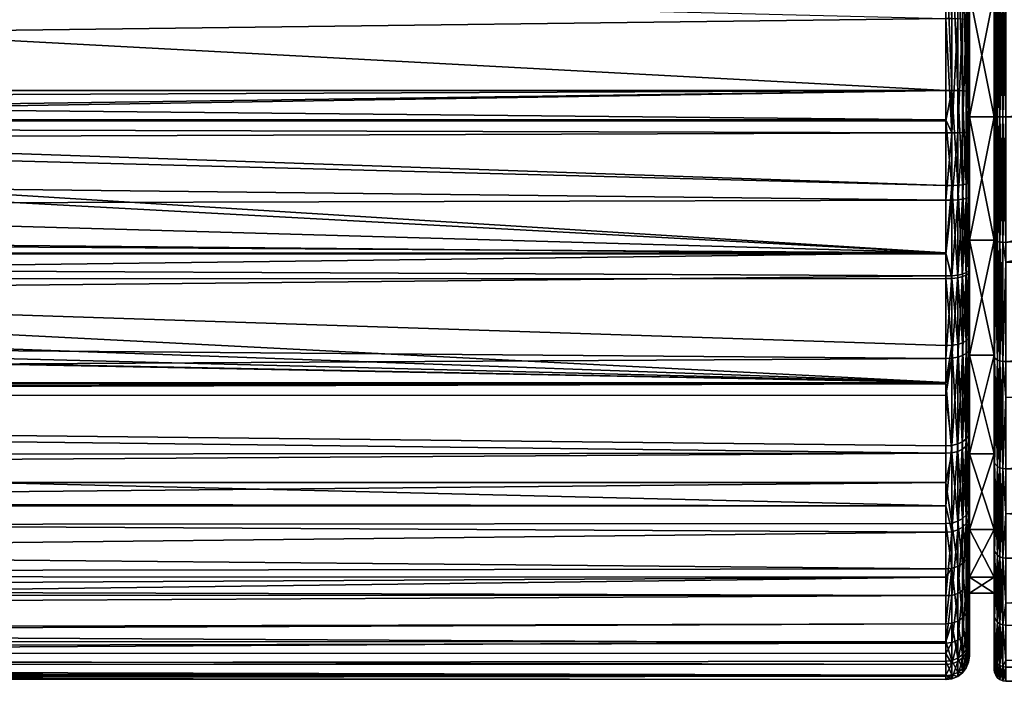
# Model space of a CAD drawing. Extents: x -0.145 to 0.145, y -0.108 to 0.015.
# Tile 57 of 84: x 0.057 to 0.099, y -0.108 to -0.079. Entities that reach past the tile are written whole.
import ezdxf

# ---------------------------------------------------------------- set-up
doc = ezdxf.new("R2010")
doc.units = 0
doc.layers.add('7460-33(2020)-1@7460-33(2020)', color=7, linetype='CONTINUOUS')

msp = doc.modelspace()

# ---------------------------------------------------------------- meshes
at = {"layer": '7460-33(2020)-1@7460-33(2020)'}
mesh = msp.add_polyface(dxfattribs=at)
corners = [(0.09615, -0.052182, 0.018816), (0.080468, -0.051154, 0.017479), (0.081018, -0.051104, 0.017392), (0.077925, -0.05133, 0.017765), (0.074436, -0.051395, 0.017864), (0.075377, -0.051399, 0.01787), (0.09615, -0.051604, -0.017727), (0.077748, -0.051338, -0.017372), (0.075152, -0.051399, -0.017465), (0.080323, -0.051166, -0.017094), (0.08216, -0.050987, -0.016776), (0.09615, -0.083731, -0.023735), (0.016319, -0.083733, -0.023807), (0.09615, -0.086475, -0.023631), (0.09615, -0.089338, -0.023032), (0.009839, -0.090447, -0.022798), (0.09615, -0.090432, -0.022803), (0.09615, -0.093284, -0.021749), (0.09615, -0.094853, -0.020834), (0.016882, -0.06952, -0.022759), (0.09615, -0.069521, -0.022757), (0.09615, -0.069287, -0.022735), (0.09615, -0.062746, -0.021886), (0.09615, -0.05665, -0.020898), (0.015006, -0.065946, -0.022328), (0.09615, -0.075851, -0.023368), (0.018006, -0.078254, -0.023546), (0.09615, -0.082434, -0.023785), (0.018028, -0.073938, -0.023206), (0.068871, -0.050447, 0.016399), (0.068481, -0.051024, 0.017249), (0.068381, -0.051012, 0.017226), (0.065871, -0.050723, 0.016636), (0.06928, -0.051103, 0.017392), (0.06962, -0.050518, 0.016559), (0.071852, -0.051302, 0.017722), (0.072039, -0.050699, 0.016932), (0.074476, -0.050785, 0.017094), (0.081829, -0.051016, 0.017224), (0.080679, -0.050518, 0.016559), (0.075365, -0.050789, 0.017101), (0.083114, -0.050272, 0.015956), (0.083623, -0.050821, 0.01685), (0.077769, -0.050725, 0.016982), (0.080162, -0.050563, 0.016658), (0.084153, -0.05016, -0.015216), (0.084741, -0.050684, -0.01614), (0.085154, -0.050634, -0.015998), (0.081748, -0.050415, -0.015918), (0.080026, -0.050574, -0.016276), (0.077602, -0.050733, -0.016591), (0.068217, -0.050996, -0.016791), (0.068885, -0.051065, -0.016918), (0.06925, -0.050483, -0.016077), (0.075152, -0.050789, -0.016696), (0.073976, -0.051387, -0.017446), (0.074042, -0.050778, -0.016675), (0.074106, -0.050051, -0.016014), (0.068623, -0.050422, -0.015935), (0.065639, -0.050695, -0.016163), (0.066222, -0.050168, -0.015242), (0.065152, -0.050634, -0.015998), (0.071635, -0.050675, -0.016479), (0.071424, -0.051276, -0.017274), (0.07184, -0.049944, -0.015799), (0.015975, -0.08436, -0.023796)]
mesh.append_faces([[corners[k] for k in face] for face in [(0, 1, 2, 2), (0, 3, 1, 1), (0, 4, 5, 5), (6, 7, 8, 8), (6, 9, 7, 7), (6, 10, 9, 9), (11, 12, 13, 13), (14, 15, 16, 16), (17, 15, 18, 18), (19, 20, 21, 21), (22, 19, 21, 21), (23, 24, 22, 22), (25, 26, 27, 27), (20, 28, 25, 25), (29, 30, 31, 31), (32, 29, 31, 31), (33, 29, 34, 34), (33, 30, 29, 29), (35, 34, 36, 36), (35, 33, 34, 34), (4, 36, 37, 37), (4, 35, 36, 36), (38, 2, 39, 39), (5, 37, 40, 40), (5, 4, 37, 37), (41, 38, 39, 39), (41, 42, 38, 38), (3, 40, 43, 43), (3, 5, 40, 40), (1, 43, 44, 44), (1, 3, 43, 43), (2, 44, 39, 39), (2, 1, 44, 44), (45, 46, 47, 47), (10, 46, 45, 45), (9, 48, 49, 49), (9, 10, 48, 48), (7, 49, 50, 50), (7, 9, 49, 49), (51, 52, 53, 53), (8, 50, 54, 54), (8, 7, 50, 50), (54, 55, 8, 8), (54, 56, 55, 55), (57, 56, 54, 54), (58, 51, 53, 53), (58, 59, 51, 51), (60, 61, 59, 59), (62, 52, 63, 63), (62, 53, 52, 52), (56, 63, 55, 55), (56, 62, 63, 63), (64, 62, 56, 56), (13, 65, 14, 14)]])
mesh = msp.add_polyface(dxfattribs=at)
corners = [(0.09715, -0.078307, 0.019778), (0.0982, -0.078307, 0.019778), (0.09715, -0.083552, 0.020469), (0.0982, -0.073419, 0.017753), (0.09715, -0.073419, 0.017753), (0.0982, -0.069222, 0.014533), (0.09715, -0.073419, -0.017348), (0.0982, -0.078307, -0.019372), (0.0982, -0.073419, -0.017348), (0.09715, -0.078307, -0.019372), (0.0982, -0.083552, -0.020063), (0.09715, -0.083552, -0.020063), (0.0982, -0.083552, 0.020469), (0.09715, -0.07943, 0.023026), (0.09715, -0.065164, 0.021622), (0.09715, -0.08248, -0.022786), (0.09715, -0.075931, -0.022371), (0.09715, -0.069399, -0.021741), (0.096408, -0.06929, -0.022701), (0.09615, -0.069521, -0.022757), (0.09615, -0.075851, -0.023368), (0.09665, -0.08244, -0.023651), (0.096408, -0.075854, -0.023334), (0.096408, -0.082435, -0.023751), (0.09665, -0.075862, -0.023235), (0.096857, -0.082447, -0.023492), (0.096857, -0.075875, -0.023076), (0.097016, -0.082457, -0.023285), (0.097016, -0.075891, -0.02287), (0.097115, -0.082468, -0.023044), (0.097115, -0.07591, -0.022629), (0.097115, -0.06937, -0.021998), (0.097016, -0.069343, -0.022238), (0.096857, -0.06932, -0.022444), (0.09665, -0.069302, -0.022601), (0.09615, -0.082434, -0.023785), (0.09615, -0.079368, 0.024024), (0.096408, -0.084231, 0.024172), (0.09615, -0.083677, 0.024186), (0.096408, -0.07937, 0.02399), (0.09615, -0.074662, 0.023561), (0.096408, -0.065035, 0.022579), (0.09615, -0.083731, -0.023735), (0.09665, -0.079377, 0.02389), (0.09665, -0.084228, 0.024073), (0.096857, -0.079387, 0.023732), (0.096857, -0.084224, 0.023914), (0.097016, -0.079399, 0.023525), (0.097016, -0.084218, 0.023707), (0.097115, -0.079414, 0.023284), (0.097115, -0.084211, 0.023466), (0.09715, -0.084203, 0.023207), (0.0982, -0.073354, -0.020972), (0.0982, -0.078322, -0.02271), (0.0982, -0.083552, -0.023299)]
mesh.append_faces([[corners[k] for k in face] for face in [(0, 1, 2, 2), (0, 3, 1, 1), (4, 3, 0, 0), (4, 5, 3, 3), (6, 7, 8, 8), (9, 7, 6, 6), (9, 10, 7, 7), (11, 10, 9, 9), (2, 1, 12, 12), (13, 0, 2, 2), (14, 0, 13, 13), (14, 4, 0, 0), (9, 15, 11, 11), (9, 16, 15, 15), (6, 16, 9, 9), (6, 17, 16, 16), (18, 19, 20, 20), (21, 22, 23, 23), (21, 24, 22, 22), (25, 24, 21, 21), (25, 26, 24, 24), (27, 26, 25, 25), (27, 28, 26, 26), (29, 28, 27, 27), (29, 30, 28, 28), (15, 30, 29, 29), (15, 16, 30, 30), (31, 30, 16, 16), (32, 28, 30, 30), (33, 26, 28, 28), (34, 24, 26, 26), (18, 22, 24, 24), (20, 22, 18, 18), (20, 23, 22, 22), (35, 23, 20, 20), (36, 37, 38, 38), (36, 39, 37, 37), (40, 39, 36, 36), (40, 41, 39, 39), (42, 23, 35, 35), (43, 37, 39, 39), (44, 37, 43, 43), (45, 44, 43, 43), (46, 44, 45, 45), (47, 46, 45, 45), (48, 46, 47, 47), (49, 48, 47, 47), (50, 48, 49, 49), (13, 49, 14, 14), (13, 50, 49, 49), (51, 50, 13, 13), (7, 52, 8, 8), (7, 53, 52, 52), (10, 53, 7, 7), (10, 54, 53, 53)]])
mesh = msp.add_polyface(dxfattribs=at)
corners = [(0.098568, -0.088889, -0.02318), (0.098448, -0.083552, -0.023731), (0.098448, -0.088878, -0.023131), (0.098448, -0.088878, 0.023537), (0.098345, -0.08886, 0.02346), (0.098448, -0.083552, 0.024137), (0.098345, -0.083552, -0.023652), (0.098345, -0.08886, -0.023054), (0.098345, -0.078243, -0.023054), (0.098448, -0.078226, -0.023131), (0.098448, -0.078226, 0.023537), (0.098345, -0.078243, 0.02346), (0.098448, -0.073167, 0.021767), (0.098345, -0.083552, 0.024058), (0.098266, -0.088837, 0.023359), (0.098266, -0.083552, -0.023549), (0.098266, -0.088837, -0.022953), (0.098266, -0.078266, -0.022953), (0.098266, -0.083552, 0.023955), (0.098266, -0.078266, 0.023359), (0.098216, -0.08881, 0.023242), (0.098216, -0.083552, -0.023428), (0.098216, -0.08881, -0.022836), (0.098216, -0.078293, -0.022836), (0.098216, -0.073298, -0.021088), (0.098216, -0.083552, 0.023834), (0.098216, -0.078293, 0.023242), (0.0982, -0.088781, 0.023116), (0.0982, -0.083552, -0.023299), (0.0982, -0.088781, -0.02271), (0.0982, -0.078322, -0.02271), (0.0982, -0.073354, -0.020972), (0.098216, -0.073298, 0.021494), (0.0982, -0.078322, 0.023116), (0.0982, -0.073354, 0.021378), (0.0982, -0.083552, 0.023705), (0.0982, -0.083552, 0.020469), (0.0982, -0.088797, 0.019778), (0.0982, -0.078307, 0.019778), (0.0982, -0.073419, 0.017753), (0.0982, -0.069222, 0.014533), (0.098345, -0.073201, -0.02129), (0.098448, -0.073167, -0.021361), (0.098345, -0.073201, 0.021696)]
mesh.append_faces([[corners[k] for k in face] for face in [(0, 1, 2, 2), (3, 4, 5, 5), (2, 6, 7, 7), (1, 6, 2, 2), (1, 8, 6, 6), (9, 8, 1, 1), (10, 11, 12, 12), (10, 13, 11, 11), (5, 13, 10, 10), (5, 4, 13, 13), (4, 14, 13, 13), (7, 15, 16, 16), (6, 15, 7, 7), (6, 17, 15, 15), (8, 17, 6, 6), (11, 18, 19, 19), (13, 18, 11, 11), (13, 14, 18, 18), (14, 20, 18, 18), (16, 21, 22, 22), (15, 21, 16, 16), (15, 23, 21, 21), (17, 23, 15, 15), (17, 24, 23, 23), (19, 25, 26, 26), (18, 25, 19, 19), (18, 20, 25, 25), (20, 27, 25, 25), (22, 28, 29, 29), (21, 28, 22, 22), (21, 30, 28, 28), (23, 30, 21, 21), (23, 31, 30, 30), (24, 31, 23, 23), (32, 33, 34, 34), (26, 33, 32, 32), (26, 35, 33, 33), (25, 35, 26, 26), (25, 27, 35, 35), (36, 27, 37, 37), (36, 35, 27, 27), (38, 35, 36, 36), (38, 33, 35, 35), (39, 33, 38, 38), (39, 34, 33, 33), (40, 34, 39, 39), (9, 41, 8, 8), (42, 41, 9, 9), (12, 11, 43, 43), (8, 41, 17, 17), (11, 19, 43, 43), (41, 24, 17, 17), (43, 26, 32, 32), (19, 26, 43, 43)]])
mesh = msp.add_polyface(dxfattribs=at)
corners = [(0.098697, -0.078211, 0.023603), (0.117443, -0.083552, 0.024284), (0.098697, -0.083552, 0.024205), (0.117542, -0.082431, 0.024261), (0.098697, -0.077367, 0.023308), (0.117936, -0.081219, 0.024176), (0.118447, -0.080323, 0.024074), (0.119515, -0.079157, 0.023892), (0.120167, -0.078682, 0.023802), (0.12089, -0.078286, 0.02372), (0.122252, -0.077827, 0.023618), (0.123713, -0.077669, 0.023586), (0.098697, -0.089736, 0.023308), (0.118575, -0.086958, 0.02405), (0.119561, -0.087984, 0.023885), (0.117826, -0.085625, 0.024199), (0.098697, -0.088893, 0.023603), (0.117515, -0.084533, 0.024267), (0.11743, -0.083695, 0.024286), (0.098697, -0.073137, 0.021828), (0.137535, -0.075834, 0.023109), (0.098697, -0.071622, 0.020876), (0.137535, -0.071484, 0.021097), (0.098697, -0.077367, -0.022902), (0.137535, -0.073402, -0.021735), (0.098697, -0.073137, -0.021422), (0.098697, -0.078211, -0.023197), (0.137535, -0.077325, -0.023056), (0.098697, -0.083552, -0.023799), (0.137535, -0.078355, -0.023404), (0.098697, -0.088893, -0.023197), (0.137535, -0.083552, -0.023969), (0.098568, -0.073145, -0.021406), (0.098568, -0.078215, -0.02318), (0.098697, -0.071622, -0.02047), (0.098568, -0.083552, -0.023782), (0.098568, -0.088889, -0.02318), (0.098568, -0.088889, 0.023586), (0.098568, -0.083552, 0.024188), (0.098568, -0.078215, 0.023586), (0.098568, -0.073145, 0.021812), (0.098448, -0.088878, 0.023537), (0.098448, -0.083552, -0.023731), (0.098448, -0.078226, -0.023131), (0.098448, -0.073167, -0.021361), (0.098448, -0.078226, 0.023537), (0.098448, -0.073167, 0.021767), (0.098448, -0.083552, 0.024137), (0.118189, -0.082545, 0.024343), (0.11809, -0.08368, 0.024363), (0.118166, -0.084433, 0.024347)]
mesh.append_faces([[corners[k] for k in face] for face in [(0, 1, 2, 2), (0, 3, 1, 1), (4, 3, 0, 0), (4, 5, 3, 3), (4, 6, 5, 5), (4, 7, 6, 6), (8, 7, 4, 4), (4, 9, 8, 8), (4, 10, 9, 9), (11, 10, 4, 4), (12, 13, 14, 14), (12, 15, 13, 13), (16, 15, 12, 12), (16, 17, 15, 15), (2, 17, 16, 16), (2, 18, 17, 17), (1, 18, 2, 2), (19, 20, 4, 4), (21, 22, 19, 19), (23, 24, 25, 25), (26, 27, 23, 23), (28, 29, 26, 26), (30, 31, 28, 28), (32, 33, 23, 23), (32, 25, 34, 34), (23, 25, 32, 32), (33, 26, 23, 23), (33, 28, 26, 26), (35, 28, 33, 33), (35, 30, 28, 28), (36, 30, 35, 35), (37, 2, 16, 16), (38, 2, 37, 37), (38, 0, 2, 2), (39, 0, 38, 38), (39, 4, 0, 0), (40, 4, 39, 39), (40, 19, 4, 4), (21, 19, 40, 40), (37, 41, 38, 38), (35, 42, 36, 36), (35, 43, 42, 42), (33, 43, 35, 35), (33, 44, 43, 43), (32, 44, 33, 33), (40, 45, 46, 46), (39, 45, 40, 40), (39, 47, 45, 45), (38, 47, 39, 39), (38, 41, 47, 47), (48, 1, 3, 3), (49, 18, 1, 1), (49, 17, 18, 18), (50, 17, 49, 49), (50, 15, 17, 17)]])
mesh = msp.add_polyface(dxfattribs=at)
corners = [(-0.09585, -0.083729, -0.023718), (-0.016021, -0.083733, -0.023808), (-0.016119, -0.083553, -0.02381), (-0.09585, -0.094896, -0.020898), (-0.001404, -0.092998, -0.021874), (-0.004082, -0.092594, -0.022042), (-0.004566, -0.092479, -0.022088), (-0.09585, -0.089327, -0.022997), (-0.011857, -0.088824, -0.023224), (-0.013788, -0.086959, -0.023566), (-0.011112, -0.089348, -0.023087), (-0.09585, -0.091447, -0.022475), (-0.009615, -0.090402, -0.022812), (-0.007166, -0.091626, -0.022412), (-0.09585, -0.087096, -0.023546), (-0.015704, -0.084312, -0.023798), (-0.014268, -0.086391, -0.023641), (-0.016494, -0.082772, -0.023798), (-0.01664, -0.082434, -0.023785), (0.09615, -0.079368, 0.024024), (-0.09585, -0.081787, 0.024159), (-0.09585, -0.074658, 0.023576), (0.09615, -0.083677, 0.024186), (-0.09585, -0.083676, 0.024171), (0.09615, -0.084232, 0.024206), (-0.09585, -0.084898, 0.024178), (0.09615, -0.0871, 0.023951), (-0.09585, -0.087608, 0.02387), (0.09615, -0.089396, 0.023446), (-0.09585, -0.089375, 0.023381), (0.09615, -0.090322, 0.023242), (-0.09585, -0.092238, 0.02259), (0.09615, -0.09383, 0.021905), (-0.09585, -0.094937, 0.021303), (0.09615, -0.100092, 0.017463), (-0.09585, -0.100128, 0.017512), (-0.09585, -0.099826, 0.017861), (0.09615, -0.101223, 0.016462), (-0.09585, -0.103349, 0.013791), (0.09615, -0.10594, 0.008885), (-0.09585, -0.106315, 0.00749), (-0.09585, -0.104907, 0.011184), (0.09615, -0.106843, 0.006041), (-0.09585, -0.106794, 0.006234), (0.09615, -0.107302, 0.003251), (-0.09585, -0.10731, 0.003252), (0.09615, -0.107489, 0.002115), (-0.09585, -0.107471, 0.002318), (0.09615, -0.10734, -0.002674), (-0.09585, -0.10755, -0.000663), (-0.09585, -0.107289, -0.002662), (0.09615, -0.107324, -0.003186), (-0.09585, -0.106969, -0.005108), (0.09615, -0.105861, -0.008394), (-0.09585, -0.105889, -0.008408), (0.09615, -0.105122, -0.010349), (-0.09585, -0.105578, -0.00936), (0.09615, -0.103127, -0.013612), (-0.09585, -0.104191, -0.012069), (-0.09585, -0.103066, -0.013559), (0.09615, -0.102782, -0.014176), (-0.09585, -0.100992, -0.016304), (0.09615, -0.099109, -0.017983), (-0.09585, -0.099111, -0.017986), (0.001291, -0.093026, -0.021862), (-0.09585, -0.095532, -0.020607), (0.09615, -0.094853, -0.020834), (-0.09585, -0.098022, -0.01896), (0.09615, -0.097864, -0.019078), (-0.09585, -0.075851, -0.023368), (-0.017711, -0.078222, -0.023543), (-0.017727, -0.073922, -0.023205), (-0.09585, -0.082434, -0.023785), (-0.017267, -0.078164, -0.02359), (-0.017288, -0.073969, -0.023258), (-0.01687, -0.074005, -0.023408), (-0.016846, -0.078101, -0.023736), (-0.016468, -0.078038, -0.023973), (-0.016495, -0.074028, -0.023647), (0.09615, -0.094912, 0.021267), (-0.09585, -0.095435, 0.021065), (0.09615, -0.103912, 0.012926), (-0.09585, -0.103878, 0.012906), (-0.016209, -0.082265, -0.023832), (-0.015823, -0.082109, -0.023972), (-0.015466, -0.08196, -0.024208), (-0.016069, -0.082596, -0.023846)]
mesh.append_faces([[corners[k] for k in face] for face in [(0, 1, 2, 2), (3, 4, 5, 5), (6, 3, 5, 5), (7, 8, 9, 9), (7, 10, 8, 8), (11, 12, 10, 10), (3, 13, 12, 12), (6, 13, 3, 3), (14, 15, 1, 1), (7, 16, 15, 15), (9, 16, 7, 7), (0, 17, 18, 18), (2, 17, 0, 0), (19, 20, 21, 21), (22, 23, 20, 20), (24, 25, 23, 23), (26, 27, 25, 25), (28, 29, 27, 27), (30, 31, 29, 29), (32, 33, 31, 31), (34, 35, 36, 36), (37, 38, 35, 35), (39, 40, 41, 41), (42, 43, 40, 40), (44, 45, 43, 43), (46, 47, 45, 45), (48, 49, 47, 47), (48, 50, 49, 49), (51, 52, 50, 50), (53, 54, 52, 52), (55, 56, 54, 54), (57, 58, 56, 56), (57, 59, 58, 58), (60, 61, 59, 59), (62, 63, 61, 61), (3, 64, 4, 4), (65, 66, 3, 3), (67, 68, 65, 65), (69, 70, 71, 71), (72, 18, 70, 70), (73, 71, 70, 70), (74, 71, 73, 73), (75, 73, 76, 76), (75, 74, 73, 73), (76, 77, 78, 78), (79, 80, 33, 33), (34, 36, 80, 80), (81, 82, 38, 38), (81, 41, 82, 82), (70, 18, 83, 83), (73, 70, 83, 83), (76, 73, 84, 84), (85, 77, 76, 76), (86, 18, 17, 17)]])
mesh = msp.add_polyface(dxfattribs=at)
corners = [(0.09615, -0.082434, -0.023785), (0.01642, -0.08355, -0.02381), (0.016319, -0.083733, -0.023807), (0.016793, -0.082772, -0.023798), (0.016939, -0.082434, -0.023785), (0.09615, -0.089338, -0.023032), (0.014045, -0.087005, -0.023559), (0.012163, -0.088818, -0.023225), (0.015591, -0.084981, -0.023767), (0.09615, -0.083731, -0.023735), (0.09615, -0.094853, -0.020834), (0.004648, -0.092532, -0.022067), (0.001951, -0.092976, -0.021883), (0.001291, -0.093026, -0.021862), (0.011407, -0.089348, -0.023086), (0.009839, -0.090447, -0.022798), (0.007346, -0.091674, -0.022394), (0.09615, -0.093284, -0.021749), (0.09615, -0.090432, -0.022803), (0.09615, -0.083677, 0.024186), (-0.09585, -0.081787, 0.024159), (0.09615, -0.079368, 0.024024), (0.09615, -0.084232, 0.024206), (-0.09585, -0.083676, 0.024171), (0.09615, -0.0871, 0.023951), (-0.09585, -0.084898, 0.024178), (0.09615, -0.089396, 0.023446), (-0.09585, -0.087608, 0.02387), (0.09615, -0.090322, 0.023242), (-0.09585, -0.089375, 0.023381), (0.09615, -0.09383, 0.021905), (-0.09585, -0.092238, 0.02259), (0.09615, -0.094912, 0.021267), (-0.09585, -0.094937, 0.021303), (0.09615, -0.101223, 0.016462), (-0.09585, -0.100128, 0.017512), (0.09615, -0.100092, 0.017463), (0.09615, -0.106375, 0.007516), (-0.09585, -0.106315, 0.00749), (0.09615, -0.10594, 0.008885), (0.09615, -0.106843, 0.006041), (0.09615, -0.107302, 0.003251), (-0.09585, -0.106794, 0.006234), (0.09615, -0.107489, 0.002115), (-0.09585, -0.10731, 0.003252), (0.09615, -0.10734, -0.002674), (-0.09585, -0.107471, 0.002318), (0.09615, -0.107324, -0.003186), (-0.09585, -0.107289, -0.002662), (0.09615, -0.106705, -0.006162), (-0.09585, -0.106969, -0.005108), (0.09615, -0.105861, -0.008394), (0.09615, -0.105122, -0.010349), (-0.09585, -0.105889, -0.008408), (0.09615, -0.103127, -0.013612), (-0.09585, -0.105578, -0.00936), (0.09615, -0.102782, -0.014176), (-0.09585, -0.103066, -0.013559), (0.09615, -0.100852, -0.01645), (-0.09585, -0.100992, -0.016304), (0.09615, -0.099109, -0.017983), (0.09615, -0.097864, -0.019078), (-0.09585, -0.099111, -0.017986), (-0.09585, -0.095532, -0.020607), (0.018006, -0.078254, -0.023546), (0.01601, -0.083356, -0.023863), (0.017562, -0.078195, -0.023592), (0.017141, -0.078131, -0.023738), (0.016763, -0.078067, -0.023975), (0.0161, -0.0821, -0.023983), (0.015975, -0.08436, -0.023796), (0.09615, -0.086475, -0.023631), (0.09615, -0.095389, 0.020987), (-0.09585, -0.095435, 0.021065), (0.09615, -0.097545, 0.019716), (0.09615, -0.103912, 0.012926), (-0.09585, -0.103349, 0.013791), (-0.09585, -0.104907, 0.011184), (0.016368, -0.082596, -0.023846), (0.01652, -0.08227, -0.02383)]
mesh.append_faces([[corners[k] for k in face] for face in [(0, 1, 2, 2), (0, 3, 1, 1), (4, 3, 0, 0), (5, 6, 7, 7), (5, 8, 6, 6), (9, 0, 2, 2), (10, 11, 12, 12), (13, 10, 12, 12), (5, 14, 15, 15), (7, 14, 5, 5), (10, 16, 11, 11), (10, 15, 16, 16), (17, 18, 15, 15), (19, 20, 21, 21), (22, 23, 19, 19), (24, 25, 22, 22), (26, 27, 24, 24), (28, 29, 26, 26), (30, 31, 28, 28), (32, 33, 30, 30), (34, 35, 36, 36), (37, 38, 39, 39), (40, 38, 37, 37), (41, 42, 40, 40), (43, 44, 41, 41), (45, 46, 43, 43), (47, 48, 45, 45), (49, 50, 47, 47), (51, 50, 49, 49), (52, 53, 51, 51), (54, 55, 52, 52), (56, 57, 54, 54), (58, 59, 56, 56), (60, 59, 58, 58), (61, 62, 60, 60), (63, 61, 10, 10), (0, 64, 4, 4), (1, 65, 2, 2), (64, 66, 4, 4), (67, 68, 69, 69), (5, 70, 8, 8), (71, 2, 70, 70), (72, 73, 32, 32), (74, 73, 72, 72), (36, 73, 74, 74), (75, 76, 34, 34), (39, 77, 75, 75), (1, 78, 65, 65), (3, 78, 1, 1), (79, 3, 4, 4), (79, 78, 3, 3), (69, 78, 79, 79), (4, 66, 79, 79), (67, 79, 66, 66), (67, 69, 79, 79)]])
mesh = msp.add_polyface(dxfattribs=at)
corners = [(0.09715, -0.083552, -0.020063), (0.0982, -0.088797, -0.019372), (0.0982, -0.083552, -0.020063), (0.09715, -0.088797, -0.019372), (0.09715, -0.088797, 0.019778), (0.0982, -0.083552, 0.020469), (0.0982, -0.088797, 0.019778), (0.09715, -0.083552, 0.020469), (0.09715, -0.09004, 0.022282), (0.09715, -0.086952, 0.022962), (0.09715, -0.084203, 0.023207), (0.09715, -0.07943, 0.023026), (0.09715, -0.090146, -0.021845), (0.09715, -0.086353, -0.022638), (0.09715, -0.08248, -0.022786), (0.096408, -0.084231, 0.024172), (0.09615, -0.084232, 0.024206), (0.09615, -0.083677, 0.024186), (0.09615, -0.0871, 0.023951), (0.096408, -0.087095, 0.023918), (0.09615, -0.089396, 0.023446), (0.096408, -0.090312, 0.023209), (0.09615, -0.083731, -0.023735), (0.096408, -0.086471, -0.023597), (0.096408, -0.082435, -0.023751), (0.09615, -0.086475, -0.023631), (0.09615, -0.089338, -0.023032), (0.09665, -0.084228, 0.024073), (0.09665, -0.08708, 0.023819), (0.09665, -0.086458, -0.023498), (0.09665, -0.090394, -0.022674), (0.09665, -0.08244, -0.023651), (0.096857, -0.084224, 0.023914), (0.096857, -0.087057, 0.023662), (0.09665, -0.090284, 0.023113), (0.096857, -0.086439, -0.02334), (0.096857, -0.090349, -0.022522), (0.096857, -0.082447, -0.023492), (0.097016, -0.084218, 0.023707), (0.097016, -0.087026, 0.023457), (0.096857, -0.090239, 0.022961), (0.097016, -0.090181, 0.022762), (0.097016, -0.086414, -0.023134), (0.097016, -0.090289, -0.022324), (0.097016, -0.082457, -0.023285), (0.097115, -0.084211, 0.023466), (0.097115, -0.08699, 0.023218), (0.097115, -0.090113, 0.02253), (0.097115, -0.086384, -0.022895), (0.097115, -0.09022, -0.022093), (0.097115, -0.082468, -0.023044), (0.0982, -0.083552, -0.023299), (0.0982, -0.088781, -0.02271)]
mesh.append_faces([[corners[k] for k in face] for face in [(0, 1, 2, 2), (3, 1, 0, 0), (4, 5, 6, 6), (7, 5, 4, 4), (4, 8, 9, 9), (10, 4, 9, 9), (10, 7, 4, 4), (11, 7, 10, 10), (0, 12, 3, 3), (0, 13, 12, 12), (0, 14, 13, 13), (15, 16, 17, 17), (15, 18, 16, 16), (19, 18, 15, 15), (19, 20, 18, 18), (21, 20, 19, 19), (22, 23, 24, 24), (23, 25, 26, 26), (22, 25, 23, 23), (27, 19, 15, 15), (28, 19, 27, 27), (28, 21, 19, 19), (29, 23, 30, 30), (29, 24, 23, 23), (31, 24, 29, 29), (32, 28, 27, 27), (33, 28, 32, 32), (33, 34, 28, 28), (35, 29, 36, 36), (35, 31, 29, 29), (37, 31, 35, 35), (38, 33, 32, 32), (39, 33, 38, 38), (39, 40, 33, 33), (41, 40, 39, 39), (42, 35, 43, 43), (42, 37, 35, 35), (44, 37, 42, 42), (45, 39, 38, 38), (46, 39, 45, 45), (46, 41, 39, 39), (47, 41, 46, 46), (48, 42, 49, 49), (48, 44, 42, 42), (50, 44, 48, 48), (10, 46, 45, 45), (9, 46, 10, 10), (9, 47, 46, 46), (8, 47, 9, 9), (13, 48, 12, 12), (13, 50, 48, 48), (14, 50, 13, 13), (1, 51, 2, 2), (1, 52, 51, 51)]])
mesh = msp.add_polyface(dxfattribs=at)
corners = [(0.09715, -0.093684, 0.017753), (0.09715, -0.09004, 0.022282), (0.09715, -0.088797, 0.019778), (0.09715, -0.093402, 0.021001), (0.09715, -0.096963, 0.018904), (0.09715, -0.088797, -0.019372), (0.09715, -0.092879, -0.020835), (0.09715, -0.093684, -0.017348), (0.09715, -0.090146, -0.021845), (0.096408, -0.090312, 0.023209), (0.096408, -0.093816, 0.021874), (0.09615, -0.09383, 0.021905), (0.09615, -0.090322, 0.023242), (0.09615, -0.089396, 0.023446), (0.09615, -0.094912, 0.021267), (0.09615, -0.095389, 0.020987), (0.096408, -0.097525, 0.019689), (0.096408, -0.097844, -0.019051), (0.096408, -0.09327, -0.021718), (0.09615, -0.094853, -0.020834), (0.09615, -0.093284, -0.021749), (0.09615, -0.090432, -0.022803), (0.096408, -0.090423, -0.02277), (0.09615, -0.089338, -0.023032), (0.096408, -0.086471, -0.023597), (0.09665, -0.090284, 0.023113), (0.09665, -0.08708, 0.023819), (0.09665, -0.093773, 0.021784), (0.09665, -0.09323, -0.021627), (0.09665, -0.090394, -0.022674), (0.096857, -0.090239, 0.022961), (0.096857, -0.087057, 0.023662), (0.096857, -0.093705, 0.02164), (0.09665, -0.097467, 0.019608), (0.096857, -0.093165, -0.021481), (0.096857, -0.09769, -0.018843), (0.096857, -0.090349, -0.022522), (0.09665, -0.086458, -0.023498), (0.097016, -0.090181, 0.022762), (0.097016, -0.093616, 0.021453), (0.096857, -0.097375, 0.019478), (0.097016, -0.093081, -0.021292), (0.097016, -0.097566, -0.018676), (0.097016, -0.090289, -0.022324), (0.096857, -0.086439, -0.02334), (0.097115, -0.090113, 0.02253), (0.097115, -0.093513, 0.021235), (0.097016, -0.097254, 0.01931), (0.097115, -0.097113, 0.019114), (0.097115, -0.092984, -0.021072), (0.097115, -0.097423, -0.018483), (0.097115, -0.09022, -0.022093), (0.097016, -0.086414, -0.023134), (0.09715, -0.097268, -0.018275), (0.097115, -0.086384, -0.022895)]
mesh.append_faces([[corners[k] for k in face] for face in [(0, 1, 2, 2), (0, 3, 1, 1), (0, 4, 3, 3), (5, 6, 7, 7), (5, 8, 6, 6), (9, 10, 11, 11), (9, 12, 13, 13), (11, 12, 9, 9), (10, 14, 11, 11), (10, 15, 14, 14), (16, 15, 10, 10), (17, 18, 19, 19), (18, 20, 19, 19), (18, 21, 20, 20), (22, 21, 18, 18), (22, 23, 21, 21), (24, 23, 22, 22), (25, 9, 26, 26), (25, 10, 9, 9), (27, 10, 25, 25), (27, 16, 10, 10), (28, 22, 18, 18), (29, 22, 28, 28), (29, 24, 22, 22), (30, 25, 31, 31), (30, 27, 25, 25), (32, 27, 30, 30), (32, 33, 27, 27), (34, 28, 35, 35), (34, 29, 28, 28), (36, 29, 34, 34), (36, 37, 29, 29), (38, 32, 30, 30), (39, 32, 38, 38), (39, 40, 32, 32), (41, 34, 42, 42), (41, 36, 34, 34), (43, 36, 41, 41), (43, 44, 36, 36), (45, 39, 38, 38), (46, 39, 45, 45), (46, 47, 39, 39), (48, 47, 46, 46), (49, 41, 50, 50), (49, 43, 41, 41), (51, 43, 49, 49), (51, 52, 43, 43), (1, 46, 45, 45), (3, 46, 1, 1), (3, 48, 46, 46), (4, 48, 3, 3), (6, 49, 53, 53), (6, 51, 49, 49), (8, 51, 6, 6), (8, 54, 51, 51)]])
mesh = msp.add_polyface(dxfattribs=at)
corners = [(0.098697, -0.089736, 0.023308), (0.119561, -0.087984, 0.023885), (0.120797, -0.088773, 0.023729), (0.122705, -0.08936, 0.0236), (0.123713, -0.089434, 0.023586), (0.121728, -0.089139, 0.023649), (0.098697, -0.089736, -0.022902), (0.137535, -0.088748, -0.023404), (0.098697, -0.088893, -0.023197), (0.098697, -0.093966, -0.021422), (0.137535, -0.089778, -0.023056), (0.098697, -0.095481, -0.02047), (0.137535, -0.093701, -0.021735), (0.098697, -0.098517, -0.018563), (0.137535, -0.095566, -0.020612), (0.098697, -0.100417, -0.016662), (0.137535, -0.09818, -0.01904), (0.098697, -0.102317, -0.014762), (0.137535, -0.100552, -0.016793), (0.098697, -0.104225, -0.011727), (0.137535, -0.101974, -0.015445), (0.098697, -0.105177, -0.010211), (0.137535, -0.10442, -0.011839), (0.098697, -0.106657, -0.005982), (0.137535, -0.106842, -0.006264), (0.098697, -0.106952, -0.005138), (0.137535, -0.106877, -0.006049), (0.098697, -0.107554, 0.000203), (0.137535, -0.107688, -0.001106), (0.098697, -0.106952, 0.005544), (0.137535, -0.107405, 0.004114), (0.098697, -0.106657, 0.006388), (0.137535, -0.106764, 0.006421), (0.098697, -0.105177, 0.010617), (0.098697, -0.104225, 0.012133), (0.137535, -0.106007, 0.00915), (0.098697, -0.102317, 0.015168), (0.137535, -0.104374, 0.01223), (0.098697, -0.100417, 0.017068), (0.137535, -0.103558, 0.013768), (0.098697, -0.098517, 0.018969), (0.137535, -0.100596, 0.017255), (0.137535, -0.089804, 0.023539), (0.137535, -0.09127, 0.023109), (0.098697, -0.093966, 0.021828), (0.137535, -0.095619, 0.021097), (0.098697, -0.095481, 0.020876), (0.137535, -0.096013, 0.020915), (0.137535, -0.100174, 0.017751), (0.098568, -0.088889, -0.02318), (0.098568, -0.093958, -0.021406), (0.098568, -0.098506, -0.018549), (0.098568, -0.105161, -0.010204), (0.098568, -0.106935, -0.005134), (0.098568, -0.102304, -0.014751), (0.098568, -0.107536, 0.000203), (0.098568, -0.106935, 0.00554), (0.098568, -0.105161, 0.01061), (0.098568, -0.102304, 0.015157), (0.098568, -0.093958, 0.021812), (0.098568, -0.088889, 0.023586), (0.098568, -0.098506, 0.018955), (0.098697, -0.088893, 0.023603), (0.121927, -0.088605, 0.023839), (0.122805, -0.088808, 0.023798), (0.121092, -0.08827, 0.023905)]
mesh.append_faces([[corners[k] for k in face] for face in [(0, 1, 2, 2), (0, 3, 4, 4), (0, 5, 3, 3), (2, 5, 0, 0), (6, 7, 8, 8), (9, 10, 6, 6), (11, 12, 9, 9), (13, 14, 11, 11), (15, 16, 13, 13), (17, 18, 15, 15), (19, 20, 17, 17), (21, 22, 19, 19), (23, 24, 21, 21), (25, 26, 23, 23), (27, 28, 25, 25), (29, 30, 27, 27), (31, 32, 29, 29), (33, 32, 31, 31), (34, 35, 33, 33), (36, 37, 34, 34), (38, 39, 36, 36), (40, 41, 38, 38), (42, 0, 4, 4), (43, 44, 0, 0), (45, 46, 44, 44), (47, 40, 46, 46), (48, 41, 40, 40), (49, 6, 8, 8), (50, 9, 6, 6), (50, 11, 9, 9), (51, 13, 11, 11), (15, 13, 51, 51), (52, 53, 23, 23), (54, 17, 15, 15), (54, 19, 17, 17), (52, 21, 19, 19), (23, 21, 52, 52), (53, 25, 23, 23), (53, 27, 25, 25), (55, 29, 27, 27), (56, 31, 29, 29), (57, 33, 31, 31), (57, 34, 33, 33), (58, 36, 34, 34), (58, 38, 36, 36), (59, 60, 0, 0), (61, 40, 38, 38), (61, 46, 40, 40), (59, 44, 46, 46), (0, 44, 59, 59), (60, 62, 0, 0), (3, 63, 64, 64), (5, 63, 3, 3), (65, 5, 2, 2), (65, 63, 5, 5)]])
mesh = msp.add_polyface(dxfattribs=at)
corners = [(0.09715, -0.088797, -0.019372), (0.0982, -0.093684, -0.017348), (0.0982, -0.088797, -0.019372), (0.09715, -0.093684, -0.017348), (0.0982, -0.097882, -0.014127), (0.09715, -0.097882, -0.014127), (0.0982, -0.101102, -0.00993), (0.09715, -0.101102, -0.00993), (0.09715, -0.101102, 0.010336), (0.0982, -0.097882, 0.014533), (0.0982, -0.101102, 0.010336), (0.09715, -0.097882, 0.014533), (0.0982, -0.093684, 0.017753), (0.09715, -0.093684, 0.017753), (0.0982, -0.088797, 0.019778), (0.09715, -0.088797, 0.019778), (0.09715, -0.101981, -0.013578), (0.09715, -0.100132, -0.015757), (0.09715, -0.097268, -0.018275), (0.09715, -0.092879, -0.020835), (0.098266, -0.088837, 0.023359), (0.098216, -0.093805, 0.021494), (0.098216, -0.08881, 0.023242), (0.0982, -0.093749, 0.021378), (0.0982, -0.088781, 0.023116), (0.0982, -0.098205, 0.018578), (0.098216, -0.098285, 0.018679), (0.0982, -0.101926, 0.014856), (0.098216, -0.102027, 0.014937), (0.098216, -0.102027, -0.014531), (0.0982, -0.098205, -0.018172), (0.0982, -0.101926, -0.01445), (0.098216, -0.098285, -0.018273), (0.0982, -0.093749, -0.020972), (0.098216, -0.093805, -0.021088), (0.0982, -0.088781, -0.02271), (0.098216, -0.08881, -0.022836), (0.098448, -0.088878, 0.023537), (0.098345, -0.093902, 0.021696), (0.098345, -0.08886, 0.02346), (0.098448, -0.093936, 0.021767), (0.098345, -0.098425, 0.018854), (0.098345, -0.08886, -0.023054), (0.098266, -0.088837, -0.022953), (0.098345, -0.093902, -0.02129), (0.098345, -0.102202, 0.015076), (0.098345, -0.098425, -0.018448), (0.098345, -0.102202, -0.01467)]
mesh.append_faces([[corners[k] for k in face] for face in [(0, 1, 2, 2), (3, 1, 0, 0), (3, 4, 1, 1), (5, 4, 3, 3), (5, 6, 4, 4), (7, 6, 5, 5), (8, 9, 10, 10), (11, 9, 8, 8), (11, 12, 9, 9), (13, 12, 11, 11), (13, 14, 12, 12), (15, 14, 13, 13), (5, 16, 7, 7), (5, 17, 16, 16), (3, 17, 5, 5), (3, 18, 17, 17), (19, 18, 3, 3), (20, 21, 22, 22), (22, 23, 24, 24), (21, 23, 22, 22), (21, 25, 23, 23), (26, 25, 21, 21), (26, 27, 25, 25), (28, 27, 26, 26), (29, 30, 31, 31), (32, 30, 29, 29), (32, 33, 30, 30), (34, 33, 32, 32), (34, 35, 33, 33), (36, 35, 34, 34), (1, 35, 2, 2), (1, 33, 35, 35), (4, 33, 1, 1), (12, 25, 9, 9), (12, 23, 25, 25), (14, 23, 12, 12), (14, 24, 23, 23), (4, 30, 33, 33), (4, 31, 30, 30), (6, 31, 4, 4), (25, 27, 9, 9), (37, 38, 39, 39), (40, 41, 38, 38), (39, 38, 20, 20), (42, 43, 44, 44), (38, 21, 20, 20), (38, 26, 21, 21), (41, 26, 38, 38), (41, 28, 26, 26), (45, 28, 41, 41), (46, 32, 47, 47), (46, 34, 32, 32), (44, 34, 46, 46), (44, 36, 34, 34), (43, 36, 44, 44)]])
mesh = msp.add_polyface(dxfattribs=at)
corners = [(0.098568, -0.093958, -0.021406), (0.098697, -0.089736, -0.022902), (0.098568, -0.088889, -0.02318), (0.098568, -0.098506, -0.018549), (0.098568, -0.102304, -0.014751), (0.098697, -0.100417, -0.016662), (0.098697, -0.095481, -0.02047), (0.098568, -0.105161, -0.010204), (0.098697, -0.104225, -0.011727), (0.098568, -0.107536, 0.000203), (0.098697, -0.107554, 0.000203), (0.098568, -0.106935, -0.005134), (0.098568, -0.106935, 0.00554), (0.098697, -0.106952, 0.005544), (0.098568, -0.105161, 0.01061), (0.098697, -0.106657, 0.006388), (0.098568, -0.102304, 0.015157), (0.098697, -0.104225, 0.012133), (0.098568, -0.098506, 0.018955), (0.098697, -0.100417, 0.017068), (0.098568, -0.093958, 0.021812), (0.098697, -0.095481, 0.020876), (0.098568, -0.088889, 0.023586), (0.098448, -0.093936, 0.021767), (0.098448, -0.088878, 0.023537), (0.098448, -0.098475, 0.018916), (0.098448, -0.102264, 0.015126), (0.098448, -0.105116, 0.010588), (0.098448, -0.106886, 0.005529), (0.098448, -0.107486, 0.000203), (0.098448, -0.106886, -0.005123), (0.098448, -0.105116, -0.010182), (0.098448, -0.102264, -0.01472), (0.098448, -0.098475, -0.01851), (0.098448, -0.093936, -0.021361), (0.098448, -0.088878, -0.023131), (0.098345, -0.106809, 0.005511), (0.098345, -0.107407, 0.000203), (0.098345, -0.106809, -0.005105), (0.098345, -0.08886, -0.023054), (0.098345, -0.093902, 0.021696), (0.098345, -0.098425, 0.018854), (0.098345, -0.102202, 0.015076), (0.098345, -0.105044, 0.010553), (0.098345, -0.105044, -0.010147), (0.098345, -0.102202, -0.01467), (0.098345, -0.098425, -0.018448), (0.098345, -0.093902, -0.02129)]
mesh.append_faces([[corners[k] for k in face] for face in [(0, 1, 2, 2), (3, 4, 5, 5), (3, 6, 0, 0), (7, 8, 4, 4), (9, 10, 11, 11), (12, 13, 9, 9), (14, 15, 12, 12), (16, 17, 14, 14), (18, 19, 16, 16), (20, 21, 18, 18), (22, 23, 24, 24), (20, 23, 22, 22), (20, 25, 23, 23), (18, 25, 20, 20), (18, 26, 25, 25), (16, 26, 18, 18), (16, 27, 26, 26), (14, 27, 16, 16), (14, 28, 27, 27), (12, 28, 14, 14), (12, 29, 28, 28), (9, 29, 12, 12), (9, 30, 29, 29), (11, 30, 9, 9), (11, 31, 30, 30), (7, 31, 11, 11), (7, 32, 31, 31), (4, 32, 7, 7), (4, 33, 32, 32), (3, 33, 4, 4), (3, 34, 33, 33), (0, 34, 3, 3), (0, 35, 34, 34), (2, 35, 0, 0), (28, 36, 27, 27), (29, 37, 28, 28), (30, 38, 29, 29), (35, 39, 34, 34), (23, 40, 24, 24), (25, 41, 23, 23), (25, 42, 41, 41), (26, 42, 25, 25), (26, 43, 42, 42), (27, 43, 26, 26), (27, 36, 43, 43), (30, 44, 38, 38), (31, 44, 30, 30), (31, 45, 44, 44), (32, 45, 31, 31), (32, 46, 45, 45), (33, 46, 32, 32), (33, 47, 46, 46), (34, 47, 33, 33), (34, 39, 47, 47)]])
mesh = msp.add_polyface(dxfattribs=at)
corners = [(0.00015, -0.091852, -0.025297), (0.001751, -0.091771, -0.023722), (0.001926, -0.09162, -0.025297), (0.001164, -0.091819, -0.023699), (-0.001627, -0.09162, -0.025297), (-0.001231, -0.091792, -0.023713), (-0.001639, -0.091725, -0.023744), (0.00194, -0.091738, -0.023738), (-0.09585, -0.094896, -0.020898), (0.09615, -0.094853, -0.020834), (0.001291, -0.093026, -0.021862), (-0.09585, -0.098022, -0.01896), (-0.09585, -0.099111, -0.017986), (0.09615, -0.097864, -0.019078), (-0.001249, -0.091828, -0.023326), (0.001177, -0.091856, -0.023313), (0.001771, -0.091807, -0.023335), (0.004197, -0.091373, -0.023527), (-0.003612, -0.091403, -0.023895), (0.001909, -0.092637, -0.022069), (0.001951, -0.092976, -0.021883), (0.001265, -0.092687, -0.022048), (-0.001404, -0.092998, -0.021874), (-0.001367, -0.092658, -0.02206), (-0.004082, -0.092594, -0.022042), (-0.003982, -0.092254, -0.022223), (-0.003886, -0.091957, -0.02247), (-0.001333, -0.092362, -0.022309), (0.001239, -0.09239, -0.022297), (0.001869, -0.09234, -0.022318), (0.004541, -0.092192, -0.022247), (0.004439, -0.091896, -0.022494), (-0.003798, -0.091715, -0.022774), (-0.0013, -0.092119, -0.022611), (0.001215, -0.092147, -0.022599), (0.001831, -0.092097, -0.022619), (0.004345, -0.091654, -0.022798), (-0.003721, -0.091538, -0.023122), (-0.001272, -0.091939, -0.022954), (0.001195, -0.091967, -0.022942), (0.001798, -0.091917, -0.022963), (0.004263, -0.091477, -0.023147), (0.00015, -0.091835, -0.025426), (0.00015, -0.091785, -0.025547), (-0.003943, -0.091302, -0.025426)]
mesh.append_faces([[corners[k] for k in face] for face in [(0, 1, 2, 2), (0, 3, 1, 1), (4, 3, 0, 0), (4, 5, 3, 3), (6, 5, 4, 4), (1, 7, 2, 2), (8, 9, 10, 10), (11, 12, 13, 13), (14, 5, 6, 6), (14, 3, 5, 5), (15, 3, 14, 14), (15, 1, 3, 3), (16, 1, 15, 15), (16, 7, 1, 1), (17, 7, 16, 16), (18, 14, 6, 6), (19, 10, 20, 20), (21, 10, 19, 19), (21, 22, 10, 10), (23, 22, 21, 21), (23, 24, 22, 22), (25, 24, 23, 23), (23, 26, 25, 25), (23, 27, 26, 26), (21, 27, 23, 23), (21, 28, 27, 27), (19, 28, 21, 21), (19, 29, 28, 28), (30, 29, 19, 19), (30, 31, 29, 29), (27, 32, 26, 26), (27, 33, 32, 32), (28, 33, 27, 27), (28, 34, 33, 33), (29, 34, 28, 28), (29, 35, 34, 34), (31, 35, 29, 29), (31, 36, 35, 35), (33, 37, 32, 32), (33, 38, 37, 37), (34, 38, 33, 33), (34, 39, 38, 38), (35, 39, 34, 34), (35, 40, 39, 39), (36, 40, 35, 35), (36, 41, 40, 40), (39, 14, 38, 38), (39, 15, 14, 14), (40, 15, 39, 39), (40, 16, 15, 15), (41, 16, 40, 40), (42, 0, 2, 2), (42, 4, 0, 0), (43, 44, 42, 42)]])
mesh = msp.add_polyface(dxfattribs=at)
corners = [(0.09715, -0.097882, 0.014533), (0.09715, -0.096963, 0.018904), (0.09715, -0.093684, 0.017753), (0.09715, -0.100487, 0.015785), (0.09715, -0.101102, 0.010336), (0.09715, -0.103084, 0.01237), (0.096408, -0.097525, 0.019689), (0.096408, -0.101198, 0.016439), (0.09615, -0.100092, 0.017463), (0.09615, -0.097545, 0.019716), (0.09615, -0.095389, 0.020987), (0.09615, -0.101223, 0.016462), (0.096408, -0.100828, -0.016427), (0.09615, -0.100852, -0.01645), (0.096408, -0.102755, -0.014156), (0.09615, -0.099109, -0.017983), (0.096408, -0.097844, -0.019051), (0.09615, -0.097864, -0.019078), (0.09615, -0.094853, -0.020834), (0.09665, -0.097467, 0.019608), (0.09665, -0.093773, 0.021784), (0.09665, -0.101124, 0.016372), (0.096408, -0.103904, 0.012881), (0.09665, -0.100756, -0.016357), (0.09665, -0.102675, -0.014096), (0.09665, -0.097784, -0.01897), (0.096408, -0.09327, -0.021718), (0.09665, -0.09323, -0.021627), (0.096857, -0.097375, 0.019478), (0.096857, -0.093705, 0.02164), (0.096857, -0.101007, 0.016264), (0.09665, -0.103819, 0.012828), (0.096857, -0.100641, -0.016247), (0.096857, -0.102548, -0.014001), (0.096857, -0.09769, -0.018843), (0.097016, -0.097254, 0.01931), (0.097016, -0.093616, 0.021453), (0.097016, -0.100855, 0.016124), (0.096857, -0.103684, 0.012744), (0.097016, -0.100492, -0.016104), (0.097016, -0.102382, -0.013877), (0.097016, -0.097566, -0.018676), (0.096857, -0.093165, -0.021481), (0.097115, -0.097113, 0.019114), (0.097115, -0.100677, 0.015961), (0.097016, -0.103509, 0.012635), (0.097115, -0.100318, -0.015937), (0.097115, -0.102189, -0.013733), (0.097115, -0.097423, -0.018483), (0.097016, -0.093081, -0.021292), (0.097115, -0.103304, 0.012507), (0.09715, -0.101981, -0.013578), (0.09715, -0.100132, -0.015757), (0.09715, -0.097268, -0.018275), (0.097115, -0.092984, -0.021072)]
mesh.append_faces([[corners[k] for k in face] for face in [(0, 1, 2, 2), (0, 3, 1, 1), (4, 3, 0, 0), (4, 5, 3, 3), (6, 7, 8, 8), (6, 9, 10, 10), (8, 9, 6, 6), (7, 11, 8, 8), (12, 13, 14, 14), (12, 15, 13, 13), (16, 15, 12, 12), (16, 17, 15, 15), (18, 17, 16, 16), (19, 6, 20, 20), (19, 7, 6, 6), (21, 7, 19, 19), (21, 22, 7, 7), (23, 12, 24, 24), (23, 16, 12, 12), (25, 16, 23, 23), (25, 26, 16, 16), (27, 26, 25, 25), (28, 19, 29, 29), (28, 21, 19, 19), (30, 21, 28, 28), (30, 31, 21, 21), (32, 23, 33, 33), (32, 25, 23, 23), (34, 25, 32, 32), (34, 27, 25, 25), (35, 28, 36, 36), (35, 30, 28, 28), (37, 30, 35, 35), (37, 38, 30, 30), (39, 32, 40, 40), (39, 34, 32, 32), (41, 34, 39, 39), (41, 42, 34, 34), (43, 37, 35, 35), (44, 37, 43, 43), (44, 45, 37, 37), (46, 39, 47, 47), (46, 41, 39, 39), (48, 41, 46, 46), (48, 49, 41, 41), (1, 44, 43, 43), (3, 44, 1, 1), (3, 50, 44, 44), (5, 50, 3, 3), (51, 46, 47, 47), (52, 46, 51, 51), (52, 48, 46, 46), (53, 48, 52, 52), (53, 54, 48, 48)]])
mesh = msp.add_polyface(dxfattribs=at)
corners = [(0.09715, -0.101102, -0.00993), (0.0982, -0.103127, -0.005042), (0.0982, -0.101102, -0.00993), (0.09715, -0.103127, -0.005042), (0.0982, -0.103817, 0.000203), (0.09715, -0.103817, 0.000203), (0.0982, -0.103127, 0.005448), (0.09715, -0.103127, 0.005448), (0.0982, -0.101102, 0.010336), (0.09715, -0.101102, 0.010336), (0.09715, -0.104223, -0.00991), (0.09715, -0.105741, -0.005898), (0.09715, -0.101981, -0.013578), (0.098448, -0.106886, 0.005529), (0.098345, -0.107407, 0.000203), (0.098345, -0.106809, 0.005511), (0.098448, -0.107486, 0.000203), (0.098345, -0.106809, -0.005105), (0.098266, -0.107303, 0.000203), (0.098266, -0.106708, 0.005488), (0.098266, -0.106708, -0.005082), (0.098216, -0.107183, 0.000203), (0.098216, -0.10659, 0.005461), (0.098216, -0.10659, -0.005055), (0.098216, -0.104843, -0.01005), (0.098216, -0.102027, 0.014937), (0.0982, -0.104726, 0.0104), (0.0982, -0.101926, 0.014856), (0.098216, -0.104843, 0.010456), (0.0982, -0.106465, 0.005433), (0.0982, -0.107054, 0.000203), (0.0982, -0.106465, -0.005027), (0.0982, -0.104726, -0.009994), (0.0982, -0.101926, -0.01445), (0.098216, -0.102027, -0.014531), (0.0982, -0.097882, 0.014533), (0.098345, -0.105044, 0.010553), (0.098345, -0.105044, -0.010147), (0.098345, -0.102202, 0.015076), (0.098345, -0.102202, -0.01467), (0.098216, -0.098285, -0.018273)]
mesh.append_faces([[corners[k] for k in face] for face in [(0, 1, 2, 2), (3, 1, 0, 0), (3, 4, 1, 1), (5, 4, 3, 3), (5, 6, 4, 4), (7, 6, 5, 5), (7, 8, 6, 6), (9, 8, 7, 7), (0, 10, 11, 11), (0, 12, 10, 10), (13, 14, 15, 15), (16, 17, 14, 14), (15, 18, 19, 19), (14, 18, 15, 15), (14, 20, 18, 18), (17, 20, 14, 14), (19, 21, 22, 22), (18, 21, 19, 19), (18, 23, 21, 21), (20, 23, 18, 18), (20, 24, 23, 23), (25, 26, 27, 27), (28, 26, 25, 25), (28, 29, 26, 26), (22, 29, 28, 28), (22, 30, 29, 29), (21, 30, 22, 22), (21, 31, 30, 30), (23, 31, 21, 21), (23, 32, 31, 31), (24, 32, 23, 23), (24, 33, 32, 32), (34, 33, 24, 24), (2, 32, 33, 33), (1, 32, 2, 2), (1, 31, 32, 32), (4, 31, 1, 1), (4, 30, 31, 31), (6, 30, 4, 4), (6, 29, 30, 30), (8, 29, 6, 6), (8, 26, 29, 29), (35, 26, 8, 8), (35, 27, 26, 26), (15, 19, 36, 36), (17, 37, 20, 20), (38, 28, 25, 25), (36, 28, 38, 38), (36, 22, 28, 28), (19, 22, 36, 36), (37, 24, 20, 20), (37, 34, 24, 24), (39, 34, 37, 37), (39, 40, 34, 34)]])
mesh = msp.add_polyface(dxfattribs=at)
corners = [(0.09715, -0.105741, -0.005898), (0.09715, -0.103127, -0.005042), (0.09715, -0.101102, -0.00993), (0.09715, -0.103817, 0.000203), (0.09715, -0.105873, 0.005798), (0.09715, -0.103127, 0.005448), (0.09715, -0.106492, 0.002035), (0.09715, -0.106334, -0.003045), (0.09715, -0.103084, 0.01237), (0.09715, -0.101102, 0.010336), (0.09715, -0.105007, 0.008524), (0.096408, -0.105908, 0.008873), (0.09615, -0.10594, 0.008885), (0.096408, -0.103904, 0.012881), (0.096408, -0.105091, -0.010334), (0.09615, -0.105122, -0.010349), (0.09615, -0.105861, -0.008394), (0.096408, -0.102755, -0.014156), (0.09615, -0.103127, -0.013612), (0.09615, -0.102782, -0.014176), (0.09615, -0.100852, -0.01645), (0.09665, -0.103819, 0.012828), (0.09665, -0.101124, 0.016372), (0.09665, -0.105815, 0.008837), (0.09665, -0.105001, -0.01029), (0.09665, -0.102675, -0.014096), (0.096408, -0.100828, -0.016427), (0.096857, -0.103684, 0.012744), (0.096857, -0.101007, 0.016264), (0.096857, -0.105667, 0.00878), (0.096857, -0.104859, -0.01022), (0.096857, -0.106423, -0.006085), (0.096857, -0.102548, -0.014001), (0.09665, -0.100756, -0.016357), (0.097016, -0.103509, 0.012635), (0.097016, -0.100855, 0.016124), (0.097016, -0.105474, 0.008705), (0.097016, -0.104673, -0.010129), (0.097016, -0.106223, -0.00603), (0.097016, -0.102382, -0.013877), (0.096857, -0.100641, -0.016247), (0.097115, -0.103304, 0.012507), (0.097115, -0.100677, 0.015961), (0.097115, -0.105249, 0.008617), (0.097016, -0.106358, 0.00592), (0.097115, -0.106124, 0.005861), (0.097115, -0.104456, -0.010023), (0.097115, -0.10599, -0.005966), (0.097115, -0.102189, -0.013733), (0.097016, -0.100492, -0.016104), (0.09715, -0.104223, -0.00991), (0.09715, -0.101981, -0.013578), (0.096408, -0.101198, 0.016439), (0.09615, -0.103912, 0.012926), (0.09615, -0.101223, 0.016462)]
mesh.append_faces([[corners[k] for k in face] for face in [(0, 1, 2, 2), (3, 4, 5, 5), (3, 6, 4, 4), (1, 6, 3, 3), (1, 7, 6, 6), (0, 7, 1, 1), (5, 8, 9, 9), (5, 10, 8, 8), (4, 10, 5, 5), (11, 12, 13, 13), (14, 15, 16, 16), (17, 15, 14, 14), (17, 18, 15, 15), (17, 19, 18, 18), (17, 20, 19, 19), (21, 13, 22, 22), (21, 11, 13, 13), (23, 11, 21, 21), (24, 17, 14, 14), (25, 17, 24, 24), (25, 26, 17, 17), (27, 21, 28, 28), (27, 23, 21, 21), (29, 23, 27, 27), (30, 24, 31, 31), (30, 25, 24, 24), (32, 25, 30, 30), (32, 33, 25, 25), (34, 27, 35, 35), (34, 29, 27, 27), (36, 29, 34, 34), (37, 30, 38, 38), (37, 32, 30, 30), (39, 32, 37, 37), (39, 40, 32, 32), (41, 34, 42, 42), (41, 36, 34, 34), (43, 36, 41, 41), (43, 44, 36, 36), (45, 44, 43, 43), (46, 37, 47, 47), (46, 39, 37, 37), (48, 39, 46, 46), (48, 49, 39, 39), (8, 43, 41, 41), (10, 43, 8, 8), (10, 45, 43, 43), (4, 45, 10, 10), (0, 46, 47, 47), (50, 46, 0, 0), (50, 48, 46, 46), (51, 48, 50, 50), (52, 53, 54, 54), (13, 53, 52, 52), (13, 12, 53, 53)]])
mesh = msp.add_polyface(dxfattribs=at)
corners = [(0.096408, -0.105908, 0.008873), (0.09615, -0.106375, 0.007516), (0.09615, -0.10594, 0.008885), (0.096408, -0.10681, 0.006033), (0.09615, -0.106843, 0.006041), (0.09615, -0.107302, 0.003251), (0.096408, -0.107455, 0.002112), (0.09615, -0.107489, 0.002115), (0.096408, -0.10729, -0.003182), (0.09615, -0.10734, -0.002674), (0.09615, -0.107324, -0.003186), (0.09615, -0.106705, -0.006162), (0.096408, -0.106672, -0.006153), (0.09615, -0.105861, -0.008394), (0.096408, -0.105091, -0.010334), (0.09665, -0.105815, 0.008837), (0.09665, -0.106713, 0.006009), (0.09665, -0.107355, 0.002104), (0.09665, -0.107191, -0.003168), (0.09665, -0.106576, -0.006127), (0.09665, -0.105001, -0.01029), (0.096857, -0.105667, 0.00878), (0.096857, -0.106559, 0.00597), (0.096857, -0.107197, 0.002091), (0.096857, -0.107034, -0.003145), (0.096857, -0.106423, -0.006085), (0.097016, -0.105474, 0.008705), (0.097016, -0.106358, 0.00592), (0.097016, -0.10699, 0.002075), (0.097016, -0.106829, -0.003116), (0.097016, -0.106223, -0.00603), (0.096857, -0.104859, -0.01022), (0.097115, -0.106124, 0.005861), (0.097115, -0.10675, 0.002055), (0.097115, -0.10659, -0.003082), (0.097115, -0.10599, -0.005966), (0.097016, -0.104673, -0.010129), (0.09715, -0.105873, 0.005798), (0.09715, -0.106492, 0.002035), (0.09715, -0.106334, -0.003045), (0.09715, -0.105741, -0.005898)]
mesh.append_faces([[corners[k] for k in face] for face in [(0, 1, 2, 2), (3, 1, 0, 0), (3, 4, 1, 1), (3, 5, 4, 4), (6, 5, 3, 3), (6, 7, 5, 5), (8, 7, 6, 6), (8, 9, 7, 7), (8, 10, 9, 9), (8, 11, 10, 10), (12, 11, 8, 8), (12, 13, 11, 11), (14, 13, 12, 12), (15, 3, 0, 0), (16, 3, 15, 15), (16, 6, 3, 3), (17, 6, 16, 16), (17, 8, 6, 6), (18, 8, 17, 17), (18, 12, 8, 8), (19, 12, 18, 18), (19, 14, 12, 12), (20, 14, 19, 19), (21, 16, 15, 15), (22, 16, 21, 21), (22, 17, 16, 16), (23, 17, 22, 22), (23, 18, 17, 17), (24, 18, 23, 23), (24, 19, 18, 18), (25, 19, 24, 24), (25, 20, 19, 19), (26, 22, 21, 21), (27, 22, 26, 26), (27, 23, 22, 22), (28, 23, 27, 27), (28, 24, 23, 23), (29, 24, 28, 28), (29, 25, 24, 24), (30, 25, 29, 29), (30, 31, 25, 25), (32, 28, 27, 27), (33, 28, 32, 32), (33, 29, 28, 28), (34, 29, 33, 33), (34, 30, 29, 29), (35, 30, 34, 34), (35, 36, 30, 30), (37, 33, 32, 32), (38, 33, 37, 37), (38, 34, 33, 33), (39, 34, 38, 38), (39, 35, 34, 34), (40, 35, 39, 39)]])

doc.saveas('drawing.dxf')
